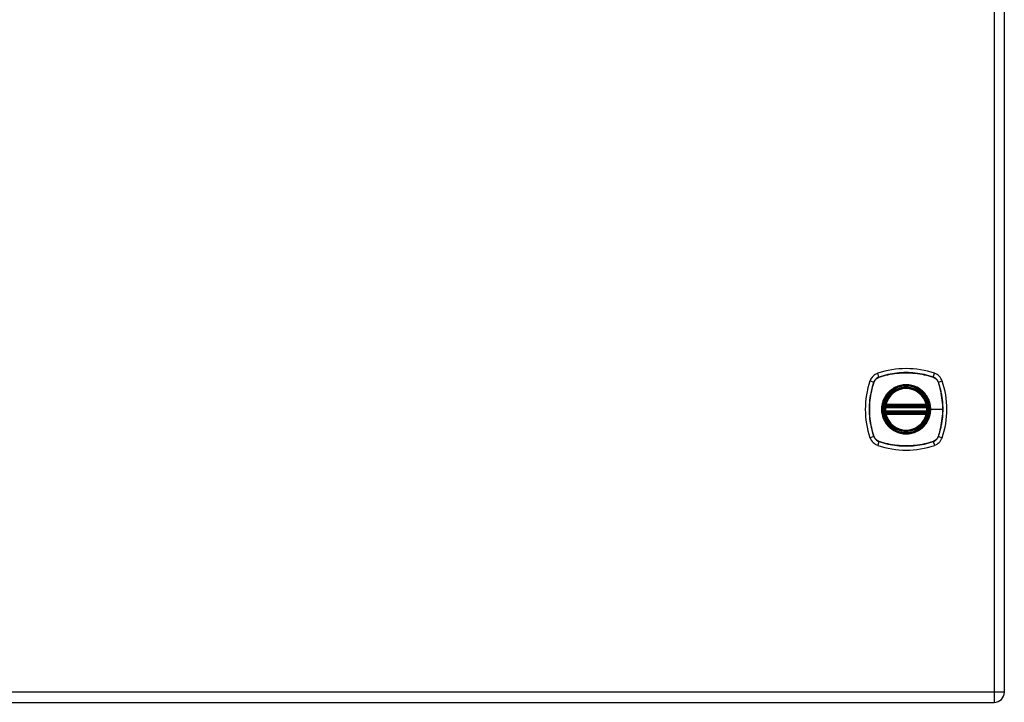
# Model space of a CAD drawing. Header units: inches. Extents: x 4 to 114, y 7 to 60.
# Tile 79 of 96: x 48 to 62, y 24 to 34. Entities that reach past the tile are written whole.
import ezdxf

# ---------------------------------------------------------------- set-up
doc = ezdxf.new("R2010")
doc.units = ezdxf.units.IN
doc.header["$MEASUREMENT"] = 0
doc.layers.add('Visible Edges(ANSI)', color=7, linetype='Continuous', lineweight=25)
doc.layers.add('Visible Tangent Edges(ANSI)', color=7, linetype='Continuous', lineweight=25)

msp = doc.modelspace()

# ---------------------------------------------------------------- linework, layer by layer
at = {"layer": 'Visible Edges(ANSI)'}
for p, q in [((62.245, 23.916), (62.245, 43.427)), ((60.524, 28.06), (61.117, 28.06)), ((60.528, 28.08), (61.113, 28.08)), ((61.117, 27.981), (60.524, 27.981)), ((61.113, 27.961), (60.528, 27.961)), ((38.473, 23.77), (62.099, 23.77))]:
    msp.add_line(p, q, dxfattribs=at)
at = {"layer": 'Visible Edges(ANSI)', "flags": 128}
for points in [[(60.512, 28.074), (60.512, 28.074), (60.512, 28.073), (60.512, 28.073), (60.512, 28.073), (60.512, 28.072), (60.512, 28.072), (60.512, 28.071), (60.512, 28.07), (60.511, 28.069), (60.511, 28.069), (60.511, 28.068), (60.511, 28.066), (60.511, 28.065), (60.511, 28.064), (60.51, 28.063), (60.51, 28.061), (60.51, 28.06), (60.51, 28.058), (60.51, 28.057), (60.509, 28.055), (60.509, 28.054), (60.509, 28.052), (60.509, 28.051), (60.509, 28.049)], [(60.509, 27.992), (60.509, 27.99), (60.509, 27.989), (60.509, 27.987), (60.509, 27.985), (60.51, 27.984), (60.51, 27.982), (60.51, 27.981), (60.51, 27.98), (60.51, 27.978), (60.511, 27.977), (60.511, 27.976), (60.511, 27.974), (60.511, 27.973), (60.511, 27.972), (60.511, 27.971), (60.512, 27.971), (60.512, 27.97), (60.512, 27.969), (60.512, 27.969), (60.512, 27.968), (60.512, 27.968), (60.512, 27.967), (60.512, 27.967), (60.512, 27.967)], [(61.132, 28.049), (61.132, 28.051), (61.132, 28.052), (61.132, 28.054), (61.132, 28.055), (61.131, 28.057), (61.131, 28.058), (61.131, 28.06), (61.131, 28.061), (61.131, 28.063), (61.13, 28.064), (61.13, 28.065), (61.13, 28.066), (61.13, 28.068), (61.13, 28.069), (61.13, 28.069), (61.13, 28.07), (61.129, 28.071), (61.129, 28.072), (61.129, 28.072), (61.129, 28.073), (61.129, 28.073), (61.129, 28.073), (61.129, 28.074), (61.129, 28.074)], [(61.129, 27.967), (61.129, 27.967), (61.129, 27.967), (61.129, 27.968), (61.129, 27.968), (61.129, 27.969), (61.129, 27.969), (61.129, 27.97), (61.13, 27.971), (61.13, 27.971), (61.13, 27.972), (61.13, 27.973), (61.13, 27.974), (61.13, 27.976), (61.13, 27.977), (61.131, 27.978), (61.131, 27.98), (61.131, 27.981), (61.131, 27.982), (61.131, 27.984), (61.132, 27.985), (61.132, 27.987), (61.132, 27.989), (61.132, 27.99), (61.132, 27.992)]]:
    msp.add_lwpolyline(points, dxfattribs=at)
at = {"layer": 'Visible Edges(ANSI)'}
for radius in [0.32, 0.315]:
    msp.add_circle((60.821, 28.02), radius, dxfattribs=at)
for centre, radius, start, end in [((60.821, 27.331), 1.28, 71.2278, 108.7722), ((61.509, 28.02), 1.28, 161.2278, 198.7722), ((60.466, 28.375), 0.177, 108.7722, 161.2278), ((61.175, 28.375), 0.177, 18.7722, 71.2278), ((60.132, 28.02), 1.28, 341.2278, 18.7722), ((60.821, 28.02), 0.313, 13.6344, 166.3656), ((60.821, 28.02), 0.313, 174.7499, 185.2501), ((60.821, 28.02), 0.313, 166.3656, 170.216), ((60.524, 28.072), 0.0118, 170.216, 270), ((60.528, 28.091), 0.0118, 166.3656, 270), ((61.113, 28.091), 0.0118, 270, 13.6344), ((61.117, 28.072), 0.0118, 270, 9.784), ((60.821, 28.02), 0.313, 9.784, 13.6344), ((60.821, 28.02), 0.313, 354.7499, 5.2501), ((60.524, 27.969), 0.0118, 90, 189.784), ((60.821, 28.02), 0.313, 189.784, 193.6344), ((60.528, 27.949), 0.0118, 90, 193.6344), ((60.821, 28.02), 0.313, 193.6344, 346.3656), ((61.113, 27.949), 0.0118, 346.3656, 90), ((61.117, 27.969), 0.0118, 350.216, 90), ((60.821, 28.02), 0.313, 346.3656, 350.216), ((60.466, 27.666), 0.177, 198.7722, 251.2278), ((61.175, 27.666), 0.177, 288.7722, 341.2278), ((60.821, 28.709), 1.28, 251.2278, 288.7722), ((62.099, 23.916), 0.146, 270, 0)]:
    msp.add_arc(centre, radius, start, end, dxfattribs=at)
at = {"layer": 'Visible Tangent Edges(ANSI)'}
for p, q in [((62.099, 43.427), (62.099, 23.916)), ((60.298, 28.432), (60.353, 28.414)), ((60.355, 28.412), (60.355, 28.413)), ((60.427, 28.488), (60.409, 28.543)), ((60.428, 28.486), (60.429, 28.486)), ((61.212, 28.486), (61.213, 28.486)), ((61.214, 28.488), (61.232, 28.543)), ((61.286, 28.413), (61.286, 28.412)), ((61.288, 28.414), (61.343, 28.432)), ((60.509, 28.049), (60.521, 28.048)), ((60.509, 27.992), (60.521, 27.993)), ((60.518, 28.073), (60.512, 28.074)), ((60.516, 28.094), (60.528, 28.091)), ((60.521, 28.048), (61.12, 28.048)), ((61.12, 27.993), (60.521, 27.993)), ((60.524, 28.06), (60.524, 28.07)), ((60.528, 28.08), (60.528, 28.091)), ((61.113, 28.091), (60.528, 28.091)), ((60.528, 28.07), (60.528, 28.08)), ((60.528, 28.07), (61.113, 28.07)), ((61.113, 28.091), (61.125, 28.094)), ((61.113, 28.091), (61.113, 28.08)), ((61.113, 28.08), (61.113, 28.07)), ((61.117, 28.07), (61.117, 28.06)), ((61.12, 28.048), (61.132, 28.049)), ((61.12, 27.993), (61.132, 27.992)), ((61.129, 28.074), (61.123, 28.073)), ((61.173, 28.02), (61.177, 28.02)), ((61.351, 28.02), (61.177, 28.02)), ((60.512, 27.967), (60.518, 27.968)), ((60.528, 27.949), (60.516, 27.947)), ((60.524, 27.971), (60.524, 27.981)), ((60.528, 27.961), (60.528, 27.971)), ((61.113, 27.971), (60.528, 27.971)), ((60.528, 27.949), (60.528, 27.961)), ((60.528, 27.949), (61.113, 27.949)), ((61.113, 27.971), (61.113, 27.961)), ((61.113, 27.961), (61.113, 27.949)), ((61.125, 27.947), (61.113, 27.949)), ((61.117, 27.981), (61.117, 27.971)), ((61.123, 27.968), (61.129, 27.967)), ((60.353, 27.627), (60.298, 27.609)), ((60.355, 27.628), (60.355, 27.628)), ((60.429, 27.555), (60.428, 27.555)), ((61.213, 27.555), (61.212, 27.555)), ((61.286, 27.628), (61.286, 27.628)), ((61.288, 27.627), (61.343, 27.609)), ((60.427, 27.553), (60.409, 27.498)), ((61.214, 27.553), (61.232, 27.498)), ((62.099, 23.916), (38.473, 23.916)), ((62.099, 23.916), (62.099, 23.77)), ((62.245, 23.916), (62.099, 23.916))]:
    msp.add_line(p, q, dxfattribs=at)
at = {"layer": 'Visible Tangent Edges(ANSI)', "flags": 128}
for points in [[(60.353, 28.414), (60.343, 28.382), (60.333, 28.35), (60.325, 28.318), (60.317, 28.285), (60.31, 28.252), (60.305, 28.219), (60.3, 28.186), (60.296, 28.153), (60.292, 28.12), (60.29, 28.086), (60.289, 28.053), (60.288, 28.02), (60.289, 27.986), (60.29, 27.953), (60.292, 27.92), (60.296, 27.887), (60.3, 27.854), (60.305, 27.821), (60.311, 27.788), (60.317, 27.755), (60.325, 27.723), (60.333, 27.691), (60.343, 27.659), (60.353, 27.627)], [(60.355, 27.628), (60.345, 27.66), (60.335, 27.692), (60.327, 27.724), (60.319, 27.756), (60.312, 27.789), (60.306, 27.821), (60.301, 27.854), (60.297, 27.887), (60.294, 27.92), (60.292, 27.953), (60.29, 27.986), (60.29, 28.02), (60.29, 28.053), (60.291, 28.086), (60.294, 28.119), (60.297, 28.153), (60.301, 28.186), (60.306, 28.219), (60.312, 28.252), (60.319, 28.284), (60.327, 28.317), (60.335, 28.349), (60.345, 28.381), (60.355, 28.412)], [(60.427, 28.488), (60.423, 28.486), (60.419, 28.485), (60.415, 28.483), (60.411, 28.481), (60.407, 28.479), (60.403, 28.476), (60.399, 28.474), (60.395, 28.471), (60.392, 28.469), (60.388, 28.466), (60.385, 28.463), (60.381, 28.46), (60.378, 28.456), (60.375, 28.453), (60.372, 28.449), (60.37, 28.446), (60.367, 28.442), (60.365, 28.438), (60.362, 28.434), (60.36, 28.43), (60.358, 28.426), (60.356, 28.422), (60.354, 28.418), (60.353, 28.414)], [(60.355, 28.413), (60.357, 28.417), (60.358, 28.421), (60.36, 28.425), (60.362, 28.429), (60.364, 28.433), (60.367, 28.437), (60.369, 28.441), (60.372, 28.444), (60.374, 28.448), (60.377, 28.451), (60.38, 28.455), (60.383, 28.458), (60.386, 28.461), (60.39, 28.464), (60.393, 28.467), (60.397, 28.469), (60.4, 28.472), (60.404, 28.474), (60.408, 28.477), (60.412, 28.479), (60.416, 28.481), (60.42, 28.483), (60.424, 28.484), (60.428, 28.486)], [(61.214, 28.488), (61.182, 28.498), (61.15, 28.508), (61.118, 28.516), (61.085, 28.524), (61.052, 28.531), (61.019, 28.536), (60.986, 28.541), (60.953, 28.545), (60.92, 28.549), (60.886, 28.551), (60.853, 28.552), (60.82, 28.553), (60.787, 28.552), (60.753, 28.551), (60.72, 28.548), (60.687, 28.545), (60.654, 28.541), (60.621, 28.536), (60.588, 28.53), (60.556, 28.524), (60.523, 28.516), (60.491, 28.508), (60.459, 28.498), (60.427, 28.488)], [(60.429, 28.486), (60.46, 28.496), (60.492, 28.506), (60.524, 28.514), (60.556, 28.522), (60.589, 28.529), (60.621, 28.535), (60.654, 28.54), (60.687, 28.544), (60.72, 28.547), (60.753, 28.549), (60.787, 28.551), (60.82, 28.551), (60.853, 28.551), (60.886, 28.549), (60.92, 28.547), (60.953, 28.544), (60.986, 28.54), (61.019, 28.535), (61.052, 28.529), (61.084, 28.522), (61.117, 28.514), (61.149, 28.506), (61.181, 28.496), (61.212, 28.486)], [(61.213, 28.486), (61.217, 28.484), (61.221, 28.483), (61.225, 28.481), (61.229, 28.479), (61.233, 28.477), (61.237, 28.474), (61.241, 28.472), (61.244, 28.469), (61.248, 28.467), (61.251, 28.464), (61.255, 28.461), (61.258, 28.458), (61.261, 28.455), (61.264, 28.451), (61.267, 28.448), (61.269, 28.444), (61.272, 28.441), (61.274, 28.437), (61.277, 28.433), (61.279, 28.429), (61.281, 28.425), (61.283, 28.421), (61.284, 28.417), (61.286, 28.413)], [(61.288, 28.414), (61.287, 28.418), (61.285, 28.422), (61.283, 28.426), (61.281, 28.43), (61.279, 28.434), (61.277, 28.438), (61.274, 28.442), (61.271, 28.446), (61.269, 28.449), (61.266, 28.453), (61.263, 28.456), (61.26, 28.46), (61.256, 28.463), (61.253, 28.466), (61.249, 28.469), (61.246, 28.471), (61.242, 28.474), (61.238, 28.476), (61.234, 28.479), (61.23, 28.481), (61.226, 28.483), (61.222, 28.485), (61.218, 28.486), (61.214, 28.488)], [(61.286, 28.412), (61.291, 28.397), (61.296, 28.381), (61.301, 28.365), (61.306, 28.349), (61.31, 28.333), (61.314, 28.317), (61.318, 28.301), (61.322, 28.285), (61.326, 28.268), (61.329, 28.252), (61.332, 28.236), (61.335, 28.219), (61.338, 28.203), (61.34, 28.186), (61.342, 28.17), (61.344, 28.153), (61.346, 28.137), (61.347, 28.12), (61.348, 28.104), (61.35, 28.087), (61.35, 28.07), (61.351, 28.054), (61.351, 28.037), (61.351, 28.02)], [(61.288, 27.627), (61.298, 27.659), (61.308, 27.691), (61.316, 27.723), (61.324, 27.756), (61.331, 27.789), (61.336, 27.821), (61.341, 27.855), (61.345, 27.888), (61.349, 27.921), (61.351, 27.954), (61.352, 27.988), (61.353, 28.021), (61.352, 28.054), (61.351, 28.087), (61.349, 28.121), (61.345, 28.154), (61.341, 28.187), (61.336, 28.22), (61.331, 28.253), (61.324, 28.285), (61.316, 28.318), (61.308, 28.35), (61.298, 28.382), (61.288, 28.414)], [(61.173, 28.02), (61.164, 27.942), (61.138, 27.867), (61.096, 27.8), (61.04, 27.745), (60.973, 27.703), (60.899, 27.677), (60.82, 27.668), (60.742, 27.677), (60.667, 27.703), (60.6, 27.745), (60.545, 27.801), (60.503, 27.868), (60.477, 27.942), (60.468, 28.021), (60.477, 28.099), (60.503, 28.174), (60.545, 28.241), (60.601, 28.296), (60.668, 28.338), (60.742, 28.364), (60.821, 28.373), (60.899, 28.364), (60.974, 28.338), (61.041, 28.296), (61.096, 28.24), (61.138, 28.173), (61.164, 28.099), (61.173, 28.02)], [(60.593, 28.295), (60.591, 28.293), (60.589, 28.291), (60.587, 28.29), (60.585, 28.288), (60.582, 28.286), (60.58, 28.284), (60.578, 28.282), (60.576, 28.28), (60.574, 28.278), (60.572, 28.276), (60.57, 28.275), (60.568, 28.273), (60.566, 28.271), (60.564, 28.269), (60.563, 28.267), (60.561, 28.265), (60.559, 28.263), (60.557, 28.261), (60.555, 28.258), (60.553, 28.256), (60.551, 28.254), (60.549, 28.252), (60.548, 28.25), (60.546, 28.248)], [(61.048, 28.295), (61.032, 28.308), (61.015, 28.319), (60.997, 28.33), (60.979, 28.34), (60.961, 28.348), (60.941, 28.356), (60.922, 28.363), (60.902, 28.368), (60.882, 28.372), (60.862, 28.375), (60.841, 28.377), (60.82, 28.377), (60.8, 28.377), (60.779, 28.375), (60.759, 28.372), (60.739, 28.368), (60.719, 28.362), (60.699, 28.356), (60.68, 28.348), (60.661, 28.34), (60.643, 28.33), (60.626, 28.319), (60.609, 28.308), (60.593, 28.295)], [(61.095, 28.248), (61.093, 28.25), (61.092, 28.252), (61.09, 28.254), (61.088, 28.256), (61.086, 28.258), (61.084, 28.261), (61.082, 28.263), (61.08, 28.265), (61.079, 28.267), (61.077, 28.269), (61.075, 28.271), (61.073, 28.273), (61.071, 28.275), (61.069, 28.276), (61.067, 28.278), (61.065, 28.28), (61.063, 28.282), (61.061, 28.284), (61.059, 28.286), (61.056, 28.288), (61.054, 28.29), (61.052, 28.291), (61.05, 28.293), (61.048, 28.295)], [(60.546, 28.248), (60.533, 28.232), (60.522, 28.215), (60.511, 28.197), (60.501, 28.179), (60.492, 28.161), (60.485, 28.141), (60.478, 28.122), (60.473, 28.102), (60.469, 28.082), (60.466, 28.061), (60.464, 28.041), (60.464, 28.02), (60.464, 28), (60.466, 27.979), (60.469, 27.959), (60.473, 27.939), (60.479, 27.919), (60.485, 27.899), (60.493, 27.88), (60.501, 27.861), (60.511, 27.843), (60.522, 27.826), (60.533, 27.809), (60.546, 27.793)], [(61.177, 28.02), (61.177, 28.031), (61.177, 28.041), (61.176, 28.051), (61.175, 28.061), (61.174, 28.072), (61.172, 28.082), (61.17, 28.092), (61.168, 28.102), (61.165, 28.112), (61.163, 28.122), (61.16, 28.132), (61.156, 28.141), (61.153, 28.151), (61.149, 28.161), (61.144, 28.17), (61.14, 28.179), (61.135, 28.188), (61.13, 28.197), (61.125, 28.206), (61.12, 28.215), (61.114, 28.223), (61.108, 28.232), (61.102, 28.24), (61.095, 28.248)], [(60.516, 28.094), (60.516, 28.093), (60.516, 28.092), (60.516, 28.091), (60.516, 28.09), (60.515, 28.089), (60.515, 28.089), (60.515, 28.088), (60.515, 28.087), (60.515, 28.086), (60.515, 28.085), (60.515, 28.084), (60.515, 28.083), (60.515, 28.082), (60.515, 28.081), (60.516, 28.08), (60.516, 28.079), (60.516, 28.078), (60.516, 28.077), (60.516, 28.077), (60.517, 28.076), (60.517, 28.075), (60.517, 28.074), (60.518, 28.073), (60.518, 28.073)], [(60.518, 28.073), (60.518, 28.072), (60.518, 28.072), (60.519, 28.072), (60.519, 28.072), (60.519, 28.072), (60.519, 28.072), (60.519, 28.072), (60.52, 28.071), (60.52, 28.071), (60.52, 28.071), (60.52, 28.071), (60.521, 28.071), (60.521, 28.071), (60.521, 28.071), (60.521, 28.071), (60.522, 28.07), (60.522, 28.07), (60.522, 28.07), (60.522, 28.07), (60.523, 28.07), (60.523, 28.07), (60.523, 28.07), (60.523, 28.07), (60.524, 28.07)], [(60.521, 28.048), (60.521, 28.049), (60.521, 28.05), (60.521, 28.05), (60.521, 28.051), (60.521, 28.052), (60.522, 28.053), (60.522, 28.053), (60.522, 28.054), (60.522, 28.055), (60.522, 28.055), (60.522, 28.056), (60.523, 28.056), (60.523, 28.057), (60.523, 28.057), (60.523, 28.058), (60.523, 28.058), (60.523, 28.059), (60.523, 28.059), (60.524, 28.059), (60.524, 28.059), (60.524, 28.06), (60.524, 28.06), (60.524, 28.06), (60.524, 28.06)], [(60.524, 27.981), (60.524, 27.981), (60.524, 27.981), (60.524, 27.981), (60.524, 27.981), (60.524, 27.982), (60.523, 27.982), (60.523, 27.982), (60.523, 27.983), (60.523, 27.983), (60.523, 27.984), (60.523, 27.984), (60.523, 27.985), (60.522, 27.985), (60.522, 27.986), (60.522, 27.986), (60.522, 27.987), (60.522, 27.988), (60.522, 27.988), (60.521, 27.989), (60.521, 27.99), (60.521, 27.991), (60.521, 27.991), (60.521, 27.992), (60.521, 27.993)], [(60.524, 28.07), (60.524, 28.07), (60.524, 28.07), (60.524, 28.07), (60.524, 28.07), (60.525, 28.07), (60.525, 28.07), (60.525, 28.07), (60.525, 28.07), (60.525, 28.07), (60.525, 28.07), (60.526, 28.07), (60.526, 28.07), (60.526, 28.07), (60.526, 28.07), (60.526, 28.07), (60.526, 28.07), (60.527, 28.07), (60.527, 28.07), (60.527, 28.07), (60.527, 28.07), (60.527, 28.07), (60.527, 28.07), (60.528, 28.07), (60.528, 28.07)], [(61.095, 27.793), (61.102, 27.801), (61.108, 27.809), (61.114, 27.817), (61.12, 27.826), (61.125, 27.835), (61.13, 27.844), (61.135, 27.853), (61.14, 27.862), (61.144, 27.871), (61.149, 27.88), (61.153, 27.89), (61.156, 27.899), (61.16, 27.909), (61.163, 27.919), (61.165, 27.929), (61.168, 27.939), (61.17, 27.949), (61.172, 27.959), (61.174, 27.969), (61.175, 27.979), (61.176, 27.99), (61.177, 28), (61.177, 28.01), (61.177, 28.02)], [(61.113, 28.07), (61.113, 28.07), (61.114, 28.07), (61.114, 28.07), (61.114, 28.07), (61.114, 28.07), (61.114, 28.07), (61.114, 28.07), (61.115, 28.07), (61.115, 28.07), (61.115, 28.07), (61.115, 28.07), (61.115, 28.07), (61.115, 28.07), (61.116, 28.07), (61.116, 28.07), (61.116, 28.07), (61.116, 28.07), (61.116, 28.07), (61.116, 28.07), (61.117, 28.07), (61.117, 28.07), (61.117, 28.07), (61.117, 28.07), (61.117, 28.07)], [(61.117, 28.07), (61.118, 28.07), (61.118, 28.07), (61.118, 28.07), (61.118, 28.07), (61.119, 28.07), (61.119, 28.07), (61.119, 28.07), (61.119, 28.07), (61.12, 28.071), (61.12, 28.071), (61.12, 28.071), (61.12, 28.071), (61.121, 28.071), (61.121, 28.071), (61.121, 28.071), (61.121, 28.071), (61.122, 28.072), (61.122, 28.072), (61.122, 28.072), (61.122, 28.072), (61.122, 28.072), (61.123, 28.072), (61.123, 28.072), (61.123, 28.073)], [(61.117, 28.06), (61.117, 28.06), (61.117, 28.06), (61.117, 28.06), (61.117, 28.059), (61.118, 28.059), (61.118, 28.059), (61.118, 28.059), (61.118, 28.058), (61.118, 28.058), (61.118, 28.057), (61.118, 28.057), (61.118, 28.056), (61.119, 28.056), (61.119, 28.055), (61.119, 28.055), (61.119, 28.054), (61.119, 28.053), (61.119, 28.053), (61.12, 28.052), (61.12, 28.051), (61.12, 28.05), (61.12, 28.05), (61.12, 28.049), (61.12, 28.048)], [(61.12, 27.993), (61.12, 27.992), (61.12, 27.991), (61.12, 27.991), (61.12, 27.99), (61.12, 27.989), (61.119, 27.988), (61.119, 27.988), (61.119, 27.987), (61.119, 27.986), (61.119, 27.986), (61.119, 27.985), (61.118, 27.985), (61.118, 27.984), (61.118, 27.984), (61.118, 27.983), (61.118, 27.983), (61.118, 27.982), (61.118, 27.982), (61.118, 27.982), (61.117, 27.981), (61.117, 27.981), (61.117, 27.981), (61.117, 27.981), (61.117, 27.981)], [(61.123, 28.073), (61.123, 28.073), (61.124, 28.074), (61.124, 28.075), (61.124, 28.076), (61.125, 28.077), (61.125, 28.077), (61.125, 28.078), (61.125, 28.079), (61.125, 28.08), (61.126, 28.081), (61.126, 28.082), (61.126, 28.083), (61.126, 28.084), (61.126, 28.085), (61.126, 28.086), (61.126, 28.087), (61.126, 28.088), (61.126, 28.089), (61.126, 28.089), (61.125, 28.09), (61.125, 28.091), (61.125, 28.092), (61.125, 28.093), (61.125, 28.094)], [(61.351, 28.02), (61.351, 28.004), (61.351, 27.987), (61.35, 27.971), (61.35, 27.954), (61.349, 27.937), (61.347, 27.921), (61.346, 27.904), (61.344, 27.888), (61.342, 27.871), (61.34, 27.855), (61.338, 27.838), (61.335, 27.822), (61.332, 27.805), (61.329, 27.789), (61.326, 27.773), (61.322, 27.756), (61.318, 27.74), (61.314, 27.724), (61.31, 27.708), (61.306, 27.692), (61.301, 27.676), (61.296, 27.66), (61.291, 27.644), (61.286, 27.628)], [(60.518, 27.968), (60.518, 27.968), (60.517, 27.967), (60.517, 27.966), (60.517, 27.965), (60.516, 27.964), (60.516, 27.963), (60.516, 27.963), (60.516, 27.962), (60.516, 27.961), (60.515, 27.96), (60.515, 27.959), (60.515, 27.958), (60.515, 27.957), (60.515, 27.956), (60.515, 27.955), (60.515, 27.954), (60.515, 27.953), (60.515, 27.952), (60.515, 27.951), (60.516, 27.95), (60.516, 27.949), (60.516, 27.949), (60.516, 27.948), (60.516, 27.947)], [(60.524, 27.971), (60.523, 27.971), (60.523, 27.971), (60.523, 27.971), (60.523, 27.971), (60.522, 27.971), (60.522, 27.971), (60.522, 27.97), (60.522, 27.97), (60.521, 27.97), (60.521, 27.97), (60.521, 27.97), (60.521, 27.97), (60.52, 27.97), (60.52, 27.97), (60.52, 27.97), (60.52, 27.969), (60.519, 27.969), (60.519, 27.969), (60.519, 27.969), (60.519, 27.969), (60.519, 27.969), (60.518, 27.969), (60.518, 27.968), (60.518, 27.968)], [(60.528, 27.971), (60.528, 27.971), (60.527, 27.971), (60.527, 27.971), (60.527, 27.971), (60.527, 27.971), (60.527, 27.971), (60.527, 27.971), (60.526, 27.971), (60.526, 27.971), (60.526, 27.971), (60.526, 27.971), (60.526, 27.971), (60.526, 27.971), (60.525, 27.971), (60.525, 27.971), (60.525, 27.971), (60.525, 27.971), (60.525, 27.971), (60.525, 27.971), (60.524, 27.971), (60.524, 27.971), (60.524, 27.971), (60.524, 27.971), (60.524, 27.971)], [(61.117, 27.971), (61.117, 27.971), (61.117, 27.971), (61.117, 27.971), (61.117, 27.971), (61.116, 27.971), (61.116, 27.971), (61.116, 27.971), (61.116, 27.971), (61.116, 27.971), (61.116, 27.971), (61.115, 27.971), (61.115, 27.971), (61.115, 27.971), (61.115, 27.971), (61.115, 27.971), (61.115, 27.971), (61.114, 27.971), (61.114, 27.971), (61.114, 27.971), (61.114, 27.971), (61.114, 27.971), (61.114, 27.971), (61.113, 27.971), (61.113, 27.971)], [(61.123, 27.968), (61.123, 27.968), (61.123, 27.969), (61.122, 27.969), (61.122, 27.969), (61.122, 27.969), (61.122, 27.969), (61.122, 27.969), (61.121, 27.969), (61.121, 27.97), (61.121, 27.97), (61.121, 27.97), (61.12, 27.97), (61.12, 27.97), (61.12, 27.97), (61.12, 27.97), (61.119, 27.97), (61.119, 27.97), (61.119, 27.971), (61.119, 27.971), (61.118, 27.971), (61.118, 27.971), (61.118, 27.971), (61.118, 27.971), (61.117, 27.971)], [(61.125, 27.947), (61.125, 27.948), (61.125, 27.949), (61.125, 27.949), (61.125, 27.95), (61.126, 27.951), (61.126, 27.952), (61.126, 27.953), (61.126, 27.954), (61.126, 27.955), (61.126, 27.956), (61.126, 27.957), (61.126, 27.958), (61.126, 27.959), (61.126, 27.96), (61.125, 27.961), (61.125, 27.962), (61.125, 27.963), (61.125, 27.963), (61.125, 27.964), (61.124, 27.965), (61.124, 27.966), (61.124, 27.967), (61.123, 27.968), (61.123, 27.968)], [(60.546, 27.793), (60.548, 27.791), (60.549, 27.789), (60.551, 27.787), (60.553, 27.784), (60.555, 27.782), (60.557, 27.78), (60.559, 27.778), (60.561, 27.776), (60.563, 27.774), (60.564, 27.772), (60.566, 27.77), (60.568, 27.768), (60.57, 27.766), (60.572, 27.764), (60.574, 27.762), (60.576, 27.761), (60.578, 27.759), (60.58, 27.757), (60.582, 27.755), (60.585, 27.753), (60.587, 27.751), (60.589, 27.749), (60.591, 27.748), (60.593, 27.746)], [(60.593, 27.746), (60.609, 27.733), (60.626, 27.721), (60.644, 27.711), (60.662, 27.701), (60.68, 27.692), (60.7, 27.685), (60.719, 27.678), (60.739, 27.673), (60.759, 27.669), (60.779, 27.666), (60.8, 27.664), (60.82, 27.664), (60.841, 27.664), (60.862, 27.666), (60.882, 27.669), (60.902, 27.673), (60.922, 27.678), (60.942, 27.685), (60.961, 27.692), (60.979, 27.701), (60.998, 27.711), (61.015, 27.722), (61.032, 27.733), (61.048, 27.746)], [(61.048, 27.746), (61.05, 27.748), (61.052, 27.749), (61.054, 27.751), (61.056, 27.753), (61.059, 27.755), (61.061, 27.757), (61.063, 27.759), (61.065, 27.76), (61.067, 27.762), (61.069, 27.764), (61.071, 27.766), (61.073, 27.768), (61.075, 27.77), (61.077, 27.772), (61.078, 27.774), (61.08, 27.776), (61.082, 27.778), (61.084, 27.78), (61.086, 27.782), (61.088, 27.784), (61.09, 27.786), (61.092, 27.789), (61.093, 27.791), (61.095, 27.793)], [(60.353, 27.627), (60.354, 27.623), (60.356, 27.619), (60.358, 27.615), (60.36, 27.611), (60.362, 27.607), (60.365, 27.603), (60.367, 27.599), (60.37, 27.595), (60.372, 27.592), (60.375, 27.588), (60.378, 27.585), (60.381, 27.581), (60.385, 27.578), (60.388, 27.575), (60.392, 27.572), (60.395, 27.569), (60.399, 27.567), (60.403, 27.564), (60.407, 27.562), (60.411, 27.56), (60.415, 27.558), (60.419, 27.556), (60.423, 27.554), (60.427, 27.553)], [(60.428, 27.555), (60.424, 27.556), (60.42, 27.558), (60.416, 27.56), (60.412, 27.562), (60.408, 27.564), (60.404, 27.566), (60.4, 27.569), (60.397, 27.571), (60.393, 27.574), (60.39, 27.577), (60.386, 27.58), (60.383, 27.583), (60.38, 27.586), (60.377, 27.59), (60.374, 27.593), (60.372, 27.597), (60.369, 27.6), (60.367, 27.604), (60.364, 27.608), (60.362, 27.612), (60.36, 27.616), (60.358, 27.62), (60.357, 27.624), (60.355, 27.628)], [(61.212, 27.555), (61.181, 27.544), (61.149, 27.535), (61.117, 27.526), (61.085, 27.519), (61.052, 27.512), (61.02, 27.506), (60.987, 27.501), (60.954, 27.497), (60.921, 27.494), (60.888, 27.491), (60.854, 27.49), (60.821, 27.49), (60.788, 27.49), (60.755, 27.491), (60.722, 27.494), (60.688, 27.497), (60.655, 27.501), (60.622, 27.506), (60.589, 27.512), (60.557, 27.519), (60.524, 27.526), (60.492, 27.535), (60.46, 27.544), (60.429, 27.555)], [(61.286, 27.628), (61.284, 27.624), (61.283, 27.62), (61.281, 27.616), (61.279, 27.612), (61.277, 27.608), (61.274, 27.604), (61.272, 27.6), (61.269, 27.597), (61.267, 27.593), (61.264, 27.59), (61.261, 27.586), (61.258, 27.583), (61.255, 27.58), (61.251, 27.577), (61.248, 27.574), (61.244, 27.571), (61.241, 27.569), (61.237, 27.566), (61.233, 27.564), (61.229, 27.562), (61.225, 27.56), (61.221, 27.558), (61.217, 27.556), (61.213, 27.555)], [(61.214, 27.553), (61.218, 27.554), (61.222, 27.556), (61.226, 27.558), (61.23, 27.56), (61.234, 27.562), (61.238, 27.564), (61.242, 27.567), (61.246, 27.569), (61.249, 27.572), (61.253, 27.575), (61.256, 27.578), (61.26, 27.581), (61.263, 27.585), (61.266, 27.588), (61.269, 27.592), (61.271, 27.595), (61.274, 27.599), (61.277, 27.603), (61.279, 27.607), (61.281, 27.611), (61.283, 27.615), (61.285, 27.619), (61.287, 27.623), (61.288, 27.627)], [(60.427, 27.553), (60.459, 27.543), (60.491, 27.533), (60.523, 27.525), (60.556, 27.517), (60.589, 27.51), (60.622, 27.504), (60.655, 27.499), (60.688, 27.495), (60.721, 27.492), (60.755, 27.49), (60.788, 27.489), (60.821, 27.488), (60.855, 27.489), (60.888, 27.49), (60.921, 27.492), (60.954, 27.496), (60.987, 27.5), (61.02, 27.505), (61.053, 27.51), (61.085, 27.517), (61.118, 27.525), (61.15, 27.533), (61.182, 27.543), (61.214, 27.553)]]:
    msp.add_lwpolyline(points, dxfattribs=at)
at = {"layer": 'Visible Tangent Edges(ANSI)'}
for radius in [0.346, 0.342, 0.325, 0.324]:
    msp.add_circle((60.821, 28.02), radius, dxfattribs=at)
for start, end in [(13.6344, 166.3656), (174.7499, 185.2501), (354.7499, 5.2501), (193.6344, 346.3656)]:
    msp.add_arc((60.821, 28.02), 0.301, start, end, dxfattribs=at)
for centre, major_axis, ratio, start_param, end_param in [((60.358, 28.412), (0.00933, -0.00312), 0.002893, 1.85298, 2.093627), ((60.429, 28.483), (-0.00312, 0.00933), 0.002893, 1.047966, 1.288612), ((61.212, 28.483), (-0.00312, -0.00933), 0.002893, 1.85298, 2.093627), ((61.283, 28.412), (-0.00933, -0.00312), 0.002893, 4.189559, 4.430205), ((60.512, 28.074), (0.00773, 0.00893), 0.431674, 4.96723, 6.283185), ((60.524, 28.068), (0.0021, 0.0116), 0.025638, 0, 1.426581), ((61.117, 28.068), (-0.0021, 0.0116), 0.025638, 4.856604, 6.283185), ((61.129, 28.074), (-0.00773, 0.00893), 0.431674, 0, 1.315955), ((60.512, 27.967), (0.00773, -0.00893), 0.431674, 0, 1.315955), ((60.524, 27.973), (0.0021, -0.0116), 0.025638, 4.856604, 6.283185), ((61.117, 27.973), (-0.0021, -0.0116), 0.025638, 0, 1.426581), ((61.129, 27.967), (-0.00773, -0.00893), 0.431674, 4.96723, 6.283185), ((60.358, 27.629), (0.00933, 0.00312), 0.002893, 4.189559, 4.430205), ((60.429, 27.558), (0.00312, 0.00933), 0.002893, 1.85298, 2.093627), ((61.212, 27.558), (-0.00312, 0.00933), 0.002893, 4.189559, 4.430205), ((61.283, 27.629), (-0.00933, 0.00312), 0.002893, 1.85298, 2.093627)]:
    msp.add_ellipse(centre, major_axis=major_axis, ratio=ratio, start_param=start_param, end_param=end_param, dxfattribs=at)

doc.saveas('drawing.dxf')
